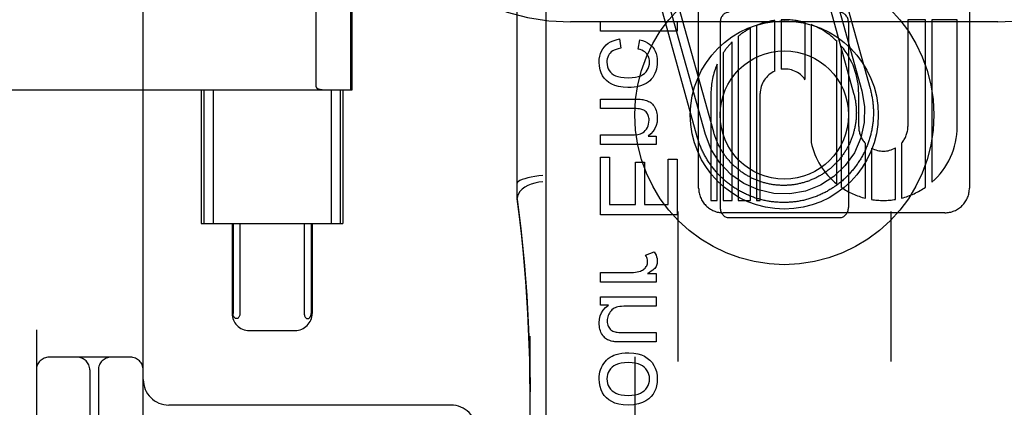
# Model space of a CAD drawing. Header units: inches. Extents: x 0 to 270, y 0 to 175.
# Tile 14 of 95: x 77.224 to 78.376, y 84.982 to 85.435. Entities that reach past the tile are written whole.
import ezdxf

# ---------------------------------------------------------------- set-up
doc = ezdxf.new("R2010")
doc.units = ezdxf.units.IN
doc.header["$LTSCALE"] = 14.84127
doc.header["$MEASUREMENT"] = 0
doc.linetypes.add('HIDDEN', pattern=[0.2, 0.1, -0.1])
doc.layers.add('DEFAULT_2', color=8, linetype='HIDDEN')
doc.layers.add('RIGHT_OR_MAIN_DOOR_ASSEMBLY', color=7, linetype='CONTINUOUS')

msp = doc.modelspace()

# ---------------------------------------------------------------- linework, layer by layer
at = {"layer": 'DEFAULT_2', "color": 8, "linetype": 'HIDDEN'}
for p, q in [((77.8689, 82.5732), (77.8689, 88.0737)), ((78.3689, 82.5732), (78.3689, 88.0737)), ((77.2439, 88.0404), (77.2439, 83.0404)), ((77.3689, 84.4154), (77.3689, 86.6654)), ((77.8064, 85.225), (77.8064, 85.9681)), ((78.0187, 85.238), (78.0187, 85.8428)), ((78.3355, 85.8428), (78.3355, 85.238)), ((77.6117, 85.3529), (77.6117, 85.7279)), ((77.6134, 85.3529), (77.6134, 85.7279)), ((77.5712, 85.3563), (77.5712, 85.7244)), ((78.1545, 85.5127), (78.2, 85.3489)), ((78.1641, 85.5154), (78.2097, 85.3516)), ((78.1738, 85.5181), (78.2193, 85.3543)), ((78.0363, 85.3034), (77.9921, 85.4623)), ((78.017, 85.298), (77.9728, 85.457)), ((78.0266, 85.3007), (77.9824, 85.4597)), ((78.3689, 85.4324), (77.8689, 85.4324)), ((77.9037, 85.4215), (77.9037, 85.4326)), ((77.9037, 85.4326), (77.9937, 85.4326)), ((77.9937, 85.4326), (77.9937, 85.4215)), ((78.0439, 85.4316), (78.0439, 85.2154)), ((78.0865, 85.4283), (78.0865, 85.2236)), ((78.108, 85.3748), (78.108, 85.4341)), ((78.1151, 85.4347), (78.1151, 85.3769)), ((78.1432, 85.3648), (78.1432, 85.4315)), ((78.1504, 85.4291), (78.1504, 85.2912)), ((78.1939, 85.4316), (78.1939, 85.2154)), ((78.2635, 85.4348), (78.2635, 85.31)), ((78.2842, 85.4348), (78.2635, 85.4348)), ((78.2842, 85.2392), (78.2842, 85.4348)), ((78.2914, 85.4348), (78.2914, 85.2448)), ((78.3211, 85.4348), (78.2914, 85.4348)), ((78.3211, 85.31), (78.3211, 85.4348)), ((77.9937, 85.4215), (77.9037, 85.4215)), ((78.0651, 85.4156), (78.0651, 85.2236)), ((78.0794, 85.2236), (78.0794, 85.425)), ((77.9261, 85.4123), (77.9276, 85.4015)), ((77.9481, 85.4006), (77.9497, 85.4113)), ((78.058, 85.2236), (78.058, 85.4091)), ((78.1805, 85.2426), (78.1805, 85.4096)), ((78.1856, 85.4041), (78.1856, 85.2389)), ((78.0474, 85.396), (78.0474, 85.2236)), ((78.0402, 85.2236), (78.0402, 85.3828)), ((77.136, 85.3529), (77.6134, 85.3529)), ((77.4366, 85.3529), (77.4366, 85.1966)), ((77.4398, 85.3529), (77.4398, 85.1966)), ((77.4507, 85.3529), (77.4507, 85.1966)), ((77.5886, 85.3529), (77.5886, 85.1966)), ((77.5994, 85.3529), (77.5994, 85.1966)), ((77.6026, 85.3529), (77.6026, 85.1966)), ((78.0331, 85.3484), (78.0331, 85.2236)), ((78.0907, 85.2236), (78.0907, 85.3484)), ((78.2059, 85.31), (78.2059, 85.3485)), ((77.9037, 85.3309), (77.9037, 85.342)), ((77.9037, 85.342), (77.9438, 85.342)), ((77.9433, 85.3309), (77.9037, 85.3309)), ((77.9037, 85.289), (77.9037, 85.3001)), ((77.9037, 85.3001), (77.9393, 85.3001)), ((77.9689, 85.289), (77.9037, 85.289)), ((77.9596, 85.2989), (77.9689, 85.2989)), ((77.9689, 85.2989), (77.9689, 85.289)), ((78.2137, 85.2261), (78.2137, 85.2902)), ((78.2561, 85.2907), (78.2561, 85.2263)), ((78.2209, 85.2847), (78.2209, 85.2247)), ((78.249, 85.2248), (78.249, 85.285)), ((77.9037, 85.2068), (77.9037, 85.274)), ((77.9037, 85.274), (77.9143, 85.274)), ((77.9143, 85.274), (77.9143, 85.2187)), ((77.9449, 85.2187), (77.9449, 85.2685)), ((77.9449, 85.2685), (77.9555, 85.2685)), ((77.9555, 85.2685), (77.9555, 85.2187)), ((77.9831, 85.2187), (77.9831, 85.2719)), ((77.9831, 85.2719), (77.9937, 85.2719)), ((77.9937, 85.2719), (77.9937, 85.2068)), ((78.0331, 85.2236), (78.0402, 85.2236)), ((78.0474, 85.2236), (78.058, 85.2236)), ((78.0651, 85.2236), (78.0794, 85.2236)), ((78.0865, 85.2236), (78.0907, 85.2236)), ((77.9143, 85.2187), (77.9449, 85.2187)), ((77.9555, 85.2187), (77.9831, 85.2187)), ((77.9944, 85.2107), (77.9944, 85.0354)), ((78.3067, 85.2092), (78.0475, 85.2092)), ((78.2434, 85.2107), (78.2434, 85.0354)), ((77.4366, 85.1966), (77.6026, 85.1966)), ((77.4728, 85.1966), (77.4728, 85.0916)), ((77.474, 85.1966), (77.474, 85.0916)), ((77.4821, 85.1966), (77.4821, 85.0916)), ((77.5572, 85.1966), (77.5572, 85.0916)), ((77.5653, 85.1966), (77.5653, 85.0916)), ((77.5665, 85.1966), (77.5665, 85.0916)), ((77.9937, 85.2068), (77.9037, 85.2068)), ((78.0539, 85.2035), (78.1839, 85.2035)), ((77.9565, 85.1598), (77.9668, 85.1636)), ((77.9037, 85.1282), (77.9037, 85.1393)), ((77.9037, 85.1393), (77.9378, 85.1393)), ((77.9689, 85.1282), (77.9037, 85.1282)), ((77.959, 85.1382), (77.9689, 85.1382)), ((77.9689, 85.1382), (77.9689, 85.1282)), ((77.9037, 85.1011), (77.9037, 85.111)), ((77.9037, 85.111), (77.9689, 85.111)), ((77.9689, 85.111), (77.9689, 85.1)), ((77.9133, 85.1011), (77.9037, 85.1011)), ((77.9689, 85.1), (77.9339, 85.1)), ((77.4929, 85.0716), (77.5464, 85.0716)), ((77.8214, 84.3829), (77.8214, 85.065)), ((77.9689, 85.0582), (77.9285, 85.0582)), ((77.9327, 85.0692), (77.9689, 85.0692)), ((77.9689, 85.0692), (77.9689, 85.0582)), ((77.3539, 85.0404), (77.2589, 85.0404)), ((77.3064, 85.0254), (77.3064, 84.4154)), ((77.3164, 85.0254), (77.3164, 84.8962)), ((77.7289, 84.9844), (77.3989, 84.9844))]:
    msp.add_line(p, q, dxfattribs=at)
for points in [[(77.9085, 85.4032), (77.9106, 85.4053), (77.913, 85.4073), (77.9157, 85.4089), (77.9187, 85.4103), (77.9222, 85.4115), (77.9261, 85.4123)], [(77.9497, 85.4113), (77.9531, 85.4104), (77.9562, 85.4093), (77.9588, 85.408), (77.9611, 85.4064), (77.9632, 85.4046), (77.9649, 85.4026)], [(77.9022, 85.3852), (77.9024, 85.3889), (77.903, 85.3922), (77.9038, 85.3953), (77.9051, 85.3981), (77.9066, 85.4007), (77.9085, 85.4032)], [(77.9153, 85.3959), (77.9141, 85.3945), (77.9131, 85.3929), (77.9123, 85.3912), (77.9118, 85.3893), (77.9114, 85.3873), (77.9113, 85.3851)], [(77.9276, 85.4015), (77.9247, 85.4009), (77.9221, 85.4002), (77.9199, 85.3993), (77.9181, 85.3983), (77.9165, 85.3972), (77.9153, 85.3959)], [(77.9579, 85.3951), (77.9569, 85.3962), (77.9556, 85.3973), (77.9541, 85.3982), (77.9523, 85.3991), (77.9503, 85.3999), (77.9481, 85.4006)], [(77.9613, 85.3857), (77.9611, 85.3876), (77.9609, 85.3893), (77.9604, 85.3909), (77.9598, 85.3924), (77.9589, 85.3938), (77.9579, 85.3951)], [(77.9649, 85.4026), (77.9665, 85.4004), (77.9678, 85.398), (77.9689, 85.3953), (77.9697, 85.3923), (77.9701, 85.389), (77.9703, 85.3853)], [(77.9109, 85.3637), (77.9083, 85.3664), (77.9062, 85.3694), (77.9045, 85.3727), (77.9033, 85.3764), (77.9025, 85.3806), (77.9022, 85.3852)], [(77.9113, 85.3851), (77.9115, 85.3823), (77.912, 85.3799), (77.9128, 85.3776), (77.9139, 85.3756), (77.9154, 85.3737), (77.9172, 85.3719)], [(77.9553, 85.3721), (77.9571, 85.3739), (77.9586, 85.3759), (77.9597, 85.378), (77.9605, 85.3803), (77.9611, 85.3829), (77.9613, 85.3857)], [(77.9703, 85.3853), (77.9702, 85.3825), (77.9699, 85.3798), (77.9693, 85.3772), (77.9686, 85.3746), (77.9676, 85.3721), (77.9664, 85.3697)], [(77.9172, 85.3719), (77.9191, 85.3705), (77.9214, 85.3693), (77.9243, 85.3683), (77.9277, 85.3676), (77.9317, 85.3671), (77.9363, 85.3669)], [(77.9363, 85.3669), (77.9409, 85.3671), (77.9449, 85.3676), (77.9482, 85.3684), (77.951, 85.3694), (77.9534, 85.3707), (77.9553, 85.3721)], [(77.9664, 85.3697), (77.9649, 85.3674), (77.9633, 85.3654), (77.9615, 85.3635), (77.9595, 85.3619), (77.9571, 85.3604), (77.9545, 85.359)], [(77.936, 85.3556), (77.9302, 85.3559), (77.9251, 85.3566), (77.9207, 85.3579), (77.917, 85.3595), (77.9137, 85.3614), (77.9109, 85.3637)], [(77.9545, 85.359), (77.952, 85.358), (77.9493, 85.3572), (77.9464, 85.3565), (77.9432, 85.356), (77.9397, 85.3557), (77.936, 85.3556)], [(77.5712, 85.3563), (77.5712, 85.3561), (77.5713, 85.3558), (77.5714, 85.3557), (77.5715, 85.3555), (77.5716, 85.3554), (77.5717, 85.3552), (77.5719, 85.3551), (77.572, 85.355), (77.5721, 85.3549), (77.5723, 85.3548), (77.5724, 85.3547), (77.5725, 85.3546), (77.5727, 85.3545), (77.5728, 85.3544), (77.573, 85.3543), (77.5731, 85.3543), (77.5733, 85.3542), (77.5734, 85.3541), (77.5736, 85.354), (77.5738, 85.354), (77.574, 85.3539), (77.5742, 85.3538), (77.5743, 85.3538), (77.5745, 85.3537), (77.5748, 85.3536), (77.575, 85.3536), (77.5752, 85.3535), (77.5754, 85.3535), (77.5757, 85.3534), (77.5759, 85.3533), (77.5762, 85.3533), (77.5765, 85.3532), (77.5768, 85.3532), (77.5771, 85.3531), (77.5774, 85.3531), (77.5777, 85.3531), (77.5781, 85.353), (77.5784, 85.353), (77.5788, 85.3529), (77.5792, 85.3529), (77.5796, 85.3529), (77.58, 85.3529), (77.5804, 85.3529), (77.5809, 85.3529)], [(78.2097, 85.3516), (78.2129, 85.3333), (78.2125, 85.3148), (78.2085, 85.2967), (78.2009, 85.2794), (78.1902, 85.2643), (78.1768, 85.2514), (78.1612, 85.2415), (78.1436, 85.2346), (78.1253, 85.2314), (78.1068, 85.2318), (78.0887, 85.2358), (78.0714, 85.2434), (78.0562, 85.2541), (78.0434, 85.2675), (78.0335, 85.2831), (78.0266, 85.3007)], [(78.2193, 85.3543), (78.2197, 85.353), (78.22, 85.3518), (78.2203, 85.3505), (78.2206, 85.3493), (78.2208, 85.348), (78.2211, 85.3468), (78.2214, 85.3455), (78.2216, 85.3442), (78.2218, 85.343), (78.222, 85.3417), (78.2222, 85.3404), (78.2223, 85.3391), (78.2225, 85.3379), (78.2226, 85.3366), (78.2228, 85.3353), (78.2229, 85.334), (78.2229, 85.3327), (78.223, 85.3314), (78.2231, 85.3302), (78.2231, 85.3289), (78.2231, 85.3276), (78.2232, 85.3263), (78.2231, 85.325), (78.2231, 85.3237), (78.2231, 85.3224), (78.223, 85.3211), (78.223, 85.3198), (78.2229, 85.3186), (78.2228, 85.3173), (78.2227, 85.316), (78.2225, 85.3147), (78.2224, 85.3134), (78.2222, 85.3122), (78.222, 85.3109), (78.2218, 85.3096), (78.2216, 85.3083), (78.2214, 85.3071), (78.2212, 85.3058), (78.2209, 85.3045), (78.2206, 85.3033), (78.2203, 85.302), (78.22, 85.3008), (78.2197, 85.2995), (78.2194, 85.2983), (78.219, 85.297), (78.2187, 85.2958), (78.2183, 85.2946), (78.2179, 85.2933), (78.2175, 85.2921), (78.2171, 85.2909), (78.2166, 85.2897), (78.2162, 85.2885), (78.2157, 85.2873), (78.2152, 85.2861), (78.2147, 85.2849), (78.2142, 85.2837), (78.2137, 85.2826), (78.2131, 85.2814), (78.2126, 85.2802), (78.212, 85.2791), (78.2114, 85.2779), (78.2108, 85.2768), (78.2102, 85.2756), (78.2096, 85.2745), (78.2089, 85.2734), (78.2083, 85.2723), (78.2076, 85.2712), (78.2069, 85.2701), (78.2062, 85.269), (78.2055, 85.2679), (78.2048, 85.2669), (78.2041, 85.2658), (78.2033, 85.2648), (78.2026, 85.2637), (78.2018, 85.2627), (78.201, 85.2617), (78.2002, 85.2607), (78.1994, 85.2597), (78.1986, 85.2587), (78.1977, 85.2577), (78.1969, 85.2567), (78.196, 85.2557), (78.1952, 85.2548), (78.1943, 85.2539), (78.1934, 85.2529), (78.1925, 85.252), (78.1916, 85.2511), (78.1906, 85.2502), (78.1897, 85.2493), (78.1888, 85.2484), (78.1878, 85.2476), (78.1868, 85.2467), (78.1858, 85.2459), (78.1849, 85.2451), (78.1839, 85.2443), (78.1828, 85.2435), (78.1818, 85.2427), (78.1808, 85.2419), (78.1798, 85.2411), (78.1787, 85.2404), (78.1777, 85.2397), (78.1766, 85.2389), (78.1755, 85.2382), (78.1744, 85.2375), (78.1733, 85.2368), (78.1722, 85.2362), (78.1711, 85.2355), (78.17, 85.2349), (78.1689, 85.2342), (78.1678, 85.2336), (78.1666, 85.233), (78.1655, 85.2324), (78.1643, 85.2319), (78.1632, 85.2313), (78.162, 85.2308), (78.1608, 85.2302), (78.1596, 85.2297), (78.1584, 85.2292), (78.1573, 85.2287), (78.1561, 85.2282), (78.1549, 85.2278), (78.1536, 85.2273), (78.1524, 85.2269), (78.1512, 85.2265), (78.15, 85.2261), (78.1488, 85.2257), (78.1475, 85.2254), (78.1463, 85.225), (78.145, 85.2247), (78.1438, 85.2243), (78.1425, 85.224), (78.1413, 85.2237), (78.14, 85.2235), (78.1388, 85.2232), (78.1375, 85.223), (78.1362, 85.2227), (78.135, 85.2225), (78.1337, 85.2223), (78.1324, 85.2221), (78.1311, 85.222), (78.1298, 85.2218), (78.1286, 85.2217), (78.1273, 85.2216), (78.126, 85.2215), (78.1247, 85.2214), (78.1234, 85.2213), (78.1221, 85.2212), (78.1209, 85.2212), (78.1196, 85.2212), (78.1183, 85.2212), (78.117, 85.2212), (78.1157, 85.2212), (78.1144, 85.2212), (78.1131, 85.2213), (78.1118, 85.2214), (78.1106, 85.2214), (78.1093, 85.2215), (78.108, 85.2217), (78.1067, 85.2218), (78.1054, 85.2219), (78.1041, 85.2221), (78.1029, 85.2223), (78.1016, 85.2225), (78.1003, 85.2227), (78.0991, 85.2229), (78.0978, 85.2232), (78.0965, 85.2234), (78.0953, 85.2237), (78.094, 85.224), (78.0928, 85.2243), (78.0915, 85.2246), (78.0903, 85.2249), (78.089, 85.2253), (78.0878, 85.2256), (78.0866, 85.226), (78.0853, 85.2264), (78.0841, 85.2268), (78.0829, 85.2273), (78.0817, 85.2277), (78.0805, 85.2282), (78.0793, 85.2286), (78.0781, 85.2291), (78.0769, 85.2296), (78.0757, 85.2301), (78.0745, 85.2306), (78.0734, 85.2312), (78.0722, 85.2317), (78.0711, 85.2323), (78.0699, 85.2329), (78.0688, 85.2335), (78.0676, 85.2341), (78.0665, 85.2347), (78.0654, 85.2354), (78.0643, 85.236), (78.0632, 85.2367), (78.0621, 85.2374), (78.061, 85.2381), (78.0599, 85.2388), (78.0589, 85.2395)], [(78.2, 85.3489), (78.2003, 85.3479), (78.2006, 85.3468), (78.2009, 85.3457), (78.2011, 85.3446), (78.2013, 85.3436), (78.2016, 85.3425), (78.2018, 85.3414), (78.202, 85.3403), (78.2021, 85.3392), (78.2023, 85.3381), (78.2025, 85.337), (78.2026, 85.3359), (78.2027, 85.3349), (78.2028, 85.3338), (78.2029, 85.3327), (78.203, 85.3316), (78.203, 85.3305), (78.2031, 85.3293), (78.2031, 85.3282), (78.2031, 85.3271), (78.2032, 85.326), (78.2031, 85.3249), (78.2031, 85.3238), (78.2031, 85.3227), (78.203, 85.3216), (78.203, 85.3205), (78.2029, 85.3194), (78.2028, 85.3183), (78.2027, 85.3172), (78.2026, 85.3161), (78.2024, 85.315), (78.2023, 85.3139), (78.2021, 85.3129), (78.2019, 85.3118), (78.2017, 85.3107), (78.2015, 85.3096), (78.2013, 85.3085), (78.2011, 85.3074), (78.2008, 85.3064), (78.2005, 85.3053), (78.2003, 85.3042), (78.2, 85.3032), (78.1997, 85.3021), (78.1994, 85.301), (78.199, 85.3), (78.1987, 85.2989), (78.1983, 85.2979), (78.1979, 85.2969), (78.1976, 85.2958), (78.1972, 85.2948), (78.1967, 85.2938), (78.1963, 85.2928), (78.1959, 85.2917), (78.1954, 85.2907), (78.195, 85.2897), (78.1945, 85.2887), (78.194, 85.2878), (78.1935, 85.2868), (78.193, 85.2858), (78.1924, 85.2848), (78.1919, 85.2839), (78.1913, 85.2829), (78.1908, 85.282), (78.1902, 85.281), (78.1896, 85.2801), (78.189, 85.2792), (78.1884, 85.2783), (78.1877, 85.2774), (78.1871, 85.2765), (78.1865, 85.2756), (78.1858, 85.2747), (78.1851, 85.2738), (78.1844, 85.2729), (78.1837, 85.2721), (78.183, 85.2712), (78.1823, 85.2704), (78.1816, 85.2696), (78.1808, 85.2688), (78.1801, 85.268), (78.1793, 85.2672), (78.1786, 85.2664), (78.1778, 85.2656), (78.177, 85.2648), (78.1762, 85.2641), (78.1754, 85.2633), (78.1746, 85.2626), (78.1737, 85.2618), (78.1729, 85.2611), (78.172, 85.2604), (78.1712, 85.2597), (78.1703, 85.259), (78.1694, 85.2584), (78.1685, 85.2577), (78.1677, 85.2571), (78.1668, 85.2564), (78.1658, 85.2558), (78.1649, 85.2552), (78.164, 85.2546), (78.1631, 85.254), (78.1621, 85.2534), (78.1612, 85.2529), (78.1602, 85.2523), (78.1593, 85.2518), (78.1583, 85.2512), (78.1573, 85.2507), (78.1563, 85.2502), (78.1553, 85.2497), (78.1544, 85.2493), (78.1533, 85.2488), (78.1523, 85.2483), (78.1513, 85.2479), (78.1503, 85.2475), (78.1493, 85.2471), (78.1483, 85.2467), (78.1472, 85.2463), (78.1462, 85.2459), (78.1451, 85.2456), (78.1441, 85.2452), (78.143, 85.2449), (78.142, 85.2446), (78.1409, 85.2443), (78.1399, 85.244), (78.1388, 85.2437), (78.1377, 85.2434), (78.1366, 85.2432), (78.1356, 85.243), (78.1345, 85.2427), (78.1334, 85.2425), (78.1323, 85.2424), (78.1312, 85.2422), (78.1301, 85.242), (78.129, 85.2419), (78.1279, 85.2417), (78.1268, 85.2416), (78.1257, 85.2415), (78.1246, 85.2414), (78.1235, 85.2413), (78.1224, 85.2413), (78.1213, 85.2412), (78.1202, 85.2412), (78.1191, 85.2412), (78.118, 85.2412), (78.1169, 85.2412), (78.1158, 85.2412), (78.1147, 85.2412), (78.1136, 85.2413), (78.1125, 85.2414), (78.1114, 85.2414), (78.1103, 85.2415), (78.1092, 85.2416), (78.1081, 85.2418), (78.107, 85.2419), (78.1059, 85.242), (78.1048, 85.2422), (78.1038, 85.2424), (78.1027, 85.2426), (78.1016, 85.2428), (78.1005, 85.243), (78.0994, 85.2433), (78.0984, 85.2435), (78.0973, 85.2438), (78.0962, 85.244), (78.0951, 85.2443), (78.0941, 85.2446), (78.093, 85.245), (78.092, 85.2453), (78.0909, 85.2456), (78.0899, 85.246), (78.0888, 85.2464), (78.0878, 85.2468), (78.0868, 85.2472), (78.0858, 85.2476), (78.0847, 85.248), (78.0837, 85.2484), (78.0827, 85.2489), (78.0817, 85.2494), (78.0807, 85.2498), (78.0797, 85.2503), (78.0788, 85.2508), (78.0778, 85.2514), (78.0768, 85.2519), (78.0759, 85.2524), (78.0749, 85.253), (78.074, 85.2535), (78.073, 85.2541), (78.0721, 85.2547), (78.0712, 85.2553), (78.0703, 85.2559), (78.0693, 85.2566), (78.0684, 85.2572), (78.0676, 85.2579), (78.0667, 85.2585), (78.0658, 85.2592), (78.0649, 85.2599), (78.0641, 85.2606), (78.0632, 85.2613), (78.0624, 85.262), (78.0616, 85.2627), (78.0607, 85.2635)], [(77.9438, 85.342), (77.9463, 85.342), (77.9485, 85.3419), (77.9504, 85.3418), (77.9521, 85.3417), (77.9534, 85.3415), (77.9545, 85.3413)], [(77.9545, 85.3413), (77.9561, 85.3409), (77.9576, 85.3405), (77.9589, 85.34), (77.9602, 85.3394), (77.9615, 85.3387), (77.9626, 85.3379)], [(77.9626, 85.3379), (77.9637, 85.3371), (77.9647, 85.3361), (77.9656, 85.335), (77.9665, 85.3337), (77.9674, 85.3322), (77.9682, 85.3305)], [(77.9534, 85.3296), (77.9523, 85.33), (77.951, 85.3303), (77.9494, 85.3306), (77.9477, 85.3308), (77.9456, 85.3309), (77.9433, 85.3309)], [(77.9587, 85.325), (77.958, 85.3261), (77.9572, 85.3271), (77.9563, 85.3279), (77.9554, 85.3286), (77.9544, 85.3292), (77.9534, 85.3296)], [(77.9608, 85.3174), (77.9607, 85.3189), (77.9605, 85.3203), (77.9602, 85.3216), (77.9598, 85.3228), (77.9593, 85.3239), (77.9587, 85.325)], [(77.9682, 85.3305), (77.9688, 85.3288), (77.9694, 85.3271), (77.9698, 85.3254), (77.9701, 85.3236), (77.9703, 85.3217), (77.9703, 85.3197)], [(77.9563, 85.3052), (77.9577, 85.307), (77.9588, 85.3088), (77.9596, 85.3108), (77.9602, 85.3128), (77.9606, 85.315), (77.9608, 85.3174)], [(77.9703, 85.3197), (77.97, 85.3152), (77.9691, 85.3111), (77.9676, 85.3076), (77.9656, 85.3045), (77.9629, 85.3016), (77.9596, 85.2989)], [(77.9393, 85.3001), (77.9437, 85.3003), (77.9474, 85.3007), (77.9505, 85.3015), (77.9529, 85.3026), (77.9548, 85.3038), (77.9563, 85.3052)], [(78.0607, 85.2635), (78.0599, 85.2642), (78.0591, 85.265), (78.0584, 85.2658), (78.0576, 85.2665), (78.0568, 85.2673), (78.056, 85.2681), (78.0553, 85.2689), (78.0546, 85.2698), (78.0538, 85.2706), (78.0531, 85.2714), (78.0524, 85.2723), (78.0517, 85.2731), (78.051, 85.274), (78.0504, 85.2749), (78.0497, 85.2758), (78.0491, 85.2767), (78.0484, 85.2776), (78.0478, 85.2785), (78.0472, 85.2794), (78.0466, 85.2803), (78.046, 85.2812), (78.0454, 85.2822), (78.0448, 85.2831), (78.0443, 85.2841), (78.0438, 85.285), (78.0432, 85.286), (78.0427, 85.287), (78.0422, 85.288), (78.0417, 85.289), (78.0412, 85.29), (78.0408, 85.291), (78.0403, 85.292), (78.0399, 85.293), (78.0395, 85.294), (78.0391, 85.295), (78.0387, 85.2961), (78.0383, 85.2971), (78.0379, 85.2981), (78.0375, 85.2992), (78.0372, 85.3002), (78.0369, 85.3013), (78.0366, 85.3023), (78.0363, 85.3034)], [(78.0589, 85.2395), (78.0578, 85.2402), (78.0567, 85.241), (78.0557, 85.2417), (78.0547, 85.2425), (78.0537, 85.2433), (78.0526, 85.2441), (78.0516, 85.2449), (78.0506, 85.2457), (78.0497, 85.2466), (78.0487, 85.2474), (78.0477, 85.2483), (78.0468, 85.2491), (78.0458, 85.25), (78.0449, 85.2509), (78.044, 85.2518), (78.0431, 85.2527), (78.0422, 85.2537), (78.0413, 85.2546), (78.0404, 85.2556), (78.0396, 85.2565), (78.0387, 85.2575), (78.0379, 85.2585), (78.0371, 85.2595), (78.0363, 85.2605), (78.0355, 85.2615), (78.0347, 85.2625), (78.0339, 85.2635), (78.0331, 85.2645), (78.0324, 85.2656), (78.0316, 85.2667), (78.0309, 85.2677), (78.0302, 85.2688), (78.0295, 85.2699), (78.0288, 85.271), (78.0282, 85.2721), (78.0275, 85.2732), (78.0269, 85.2743), (78.0262, 85.2754), (78.0256, 85.2766), (78.025, 85.2777), (78.0244, 85.2788), (78.0238, 85.28), (78.0233, 85.2812), (78.0227, 85.2823), (78.0222, 85.2835), (78.0217, 85.2847), (78.0212, 85.2859), (78.0207, 85.2871), (78.0202, 85.2883), (78.0198, 85.2895), (78.0193, 85.2907), (78.0189, 85.2919), (78.0185, 85.2931), (78.0181, 85.2943), (78.0177, 85.2956), (78.0173, 85.2968), (78.017, 85.298)], [(77.8364, 85.2526), (77.8317, 85.2522), (77.8271, 85.2516), (77.8228, 85.2508), (77.8187, 85.25), (77.8152, 85.249), (77.8121, 85.248), (77.8096, 85.2469), (77.8078, 85.2459), (77.8068, 85.2448), (77.8064, 85.2437)], [(77.8364, 85.2452), (77.8317, 85.2448), (77.8271, 85.2439), (77.8228, 85.2426), (77.8188, 85.241), (77.8152, 85.239), (77.8121, 85.2367), (77.8096, 85.2341), (77.8079, 85.2314), (77.8068, 85.2286), (77.8064, 85.2258)], [(77.8214, 84.9998), (77.8213, 85.0177), (77.821, 85.0366), (77.8205, 85.055), (77.8198, 85.0734), (77.8189, 85.0918), (77.8178, 85.1103), (77.8165, 85.1287), (77.815, 85.1472), (77.8132, 85.1659), (77.8113, 85.185), (77.809, 85.2048), (77.8064, 85.2253)], [(77.8064, 85.225), (77.8106, 85.1908), (77.8146, 85.1518), (77.8176, 85.1126), (77.8198, 85.0734), (77.821, 85.034), (77.8214, 84.9998)], [(77.9668, 85.1636), (77.9679, 85.1615), (77.9689, 85.1595), (77.9695, 85.1576), (77.97, 85.1557), (77.9703, 85.154), (77.9703, 85.1523)], [(77.9589, 85.1517), (77.9589, 85.153), (77.9587, 85.1543), (77.9584, 85.1556), (77.9579, 85.157), (77.9573, 85.1584), (77.9565, 85.1598)], [(77.9567, 85.1452), (77.9574, 85.1462), (77.958, 85.1472), (77.9584, 85.1483), (77.9587, 85.1494), (77.9589, 85.1505), (77.9589, 85.1517)], [(77.9703, 85.1523), (77.9703, 85.151), (77.9701, 85.1497), (77.9698, 85.1486), (77.9694, 85.1474), (77.9688, 85.1463), (77.9681, 85.1452)], [(77.9378, 85.1393), (77.9402, 85.1393), (77.9425, 85.1395), (77.9447, 85.1398), (77.9468, 85.1401), (77.9488, 85.1406), (77.9507, 85.1411)], [(77.9507, 85.1411), (77.952, 85.1416), (77.9531, 85.1421), (77.9542, 85.1428), (77.9551, 85.1435), (77.956, 85.1443), (77.9567, 85.1452)], [(77.9681, 85.1452), (77.9674, 85.1442), (77.9663, 85.1431), (77.965, 85.142), (77.9633, 85.1408), (77.9613, 85.1395), (77.959, 85.1382)], [(77.9022, 85.0805), (77.9025, 85.0847), (77.9035, 85.0887), (77.9049, 85.0921), (77.907, 85.0953), (77.9098, 85.0983), (77.9133, 85.1011)], [(77.9212, 85.0981), (77.9198, 85.0975), (77.9185, 85.0967), (77.9173, 85.0957), (77.9162, 85.0947), (77.9152, 85.0934), (77.9142, 85.092)], [(77.9339, 85.1), (77.9311, 85.0999), (77.9285, 85.0997), (77.9263, 85.0995), (77.9243, 85.0991), (77.9226, 85.0987), (77.9212, 85.0981)], [(77.478, 85.0854), (77.4776, 85.0854), (77.4771, 85.0855), (77.4767, 85.0857), (77.4763, 85.0859), (77.476, 85.0862), (77.4756, 85.0866), (77.4753, 85.087), (77.475, 85.0874), (77.4748, 85.0879), (77.4745, 85.0884), (77.4743, 85.089), (77.4742, 85.0895), (77.4741, 85.09), (77.474, 85.0906), (77.474, 85.0911), (77.474, 85.0916)], [(77.4821, 85.0916), (77.482, 85.0906), (77.4819, 85.0896), (77.4816, 85.0887), (77.4813, 85.0879), (77.4809, 85.0872), (77.4804, 85.0866), (77.4799, 85.0861), (77.4793, 85.0857), (77.4787, 85.0855), (77.478, 85.0854)], [(77.5572, 85.0916), (77.5573, 85.0906), (77.5574, 85.0896), (77.5577, 85.0887), (77.558, 85.0879), (77.5584, 85.0872), (77.5589, 85.0866), (77.5594, 85.0861), (77.56, 85.0857), (77.5606, 85.0855), (77.5613, 85.0854)], [(77.5613, 85.0854), (77.5617, 85.0854), (77.5622, 85.0855), (77.5626, 85.0857), (77.563, 85.0859), (77.5633, 85.0862), (77.5637, 85.0866), (77.564, 85.087), (77.5643, 85.0874), (77.5645, 85.0879), (77.5647, 85.0884), (77.5649, 85.089), (77.5651, 85.0895), (77.5652, 85.09), (77.5652, 85.0906), (77.5653, 85.0911), (77.5653, 85.0916)], [(77.9142, 85.092), (77.9135, 85.0905), (77.9128, 85.089), (77.9123, 85.0875), (77.912, 85.086), (77.9118, 85.0844), (77.9117, 85.0827)], [(77.9117, 85.0827), (77.9118, 85.0809), (77.912, 85.0793), (77.9124, 85.0779), (77.9129, 85.0766), (77.9135, 85.0754), (77.9142, 85.0743)], [(77.9044, 85.0696), (77.9038, 85.0713), (77.9032, 85.073), (77.9028, 85.0747), (77.9025, 85.0765), (77.9023, 85.0785), (77.9022, 85.0805)], [(77.9099, 85.0622), (77.9089, 85.063), (77.908, 85.064), (77.907, 85.0651), (77.9061, 85.0664), (77.9052, 85.0679), (77.9044, 85.0696)], [(77.9142, 85.0743), (77.915, 85.0732), (77.916, 85.0723), (77.9171, 85.0715), (77.9183, 85.0709), (77.9196, 85.0703), (77.921, 85.0699)], [(77.921, 85.0699), (77.9221, 85.0697), (77.9235, 85.0695), (77.9252, 85.0694), (77.9273, 85.0693), (77.9298, 85.0692), (77.9327, 85.0692)], [(77.9182, 85.0588), (77.9165, 85.0592), (77.9149, 85.0597), (77.9135, 85.0602), (77.9122, 85.0608), (77.911, 85.0615), (77.9099, 85.0622)], [(77.9285, 85.0582), (77.9261, 85.0582), (77.924, 85.0582), (77.9222, 85.0583), (77.9206, 85.0584), (77.9193, 85.0586), (77.9182, 85.0588)], [(77.9062, 85.0307), (77.9076, 85.033), (77.9092, 85.0351), (77.911, 85.037), (77.9129, 85.0387), (77.915, 85.0403), (77.9174, 85.0417)], [(77.9174, 85.0417), (77.9196, 85.0427), (77.9223, 85.0436), (77.9254, 85.0444), (77.9288, 85.045), (77.9328, 85.0453), (77.9372, 85.0455)], [(77.9372, 85.0455), (77.9427, 85.0451), (77.9475, 85.0443), (77.9517, 85.0431), (77.9554, 85.0414), (77.9586, 85.0393), (77.9615, 85.0369)], [(77.9615, 85.0369), (77.9642, 85.034), (77.9663, 85.0308), (77.968, 85.0274), (77.9693, 85.0237), (77.97, 85.0195), (77.9703, 85.0149)], [(77.9022, 85.0149), (77.9023, 85.0178), (77.9027, 85.0205), (77.9032, 85.0232), (77.904, 85.0257), (77.905, 85.0282), (77.9062, 85.0307)], [(77.9176, 85.0286), (77.9156, 85.0266), (77.914, 85.0246), (77.9128, 85.0224), (77.912, 85.0202), (77.9115, 85.0177), (77.9113, 85.0149)], [(77.9366, 85.0341), (77.9321, 85.0339), (77.9281, 85.0334), (77.9248, 85.0325), (77.9219, 85.0314), (77.9195, 85.0301), (77.9176, 85.0286)], [(77.9549, 85.0286), (77.953, 85.0301), (77.9506, 85.0314), (77.9479, 85.0325), (77.9446, 85.0334), (77.9409, 85.0339), (77.9366, 85.0341)], [(77.9612, 85.0149), (77.961, 85.0176), (77.9605, 85.0201), (77.9597, 85.0224), (77.9585, 85.0245), (77.9569, 85.0266), (77.9549, 85.0286)], [(77.911, 84.9928), (77.9083, 84.9956), (77.9062, 84.9988), (77.9045, 85.0022), (77.9033, 85.006), (77.9025, 85.0102), (77.9022, 85.0149)], [(77.9113, 85.0149), (77.9115, 85.0122), (77.912, 85.0096), (77.9128, 85.0073), (77.914, 85.0052), (77.9156, 85.0031), (77.9175, 85.0012)], [(77.955, 85.0012), (77.9569, 85.0031), (77.9585, 85.0052), (77.9597, 85.0074), (77.9605, 85.0097), (77.961, 85.0122), (77.9612, 85.0149)], [(77.9703, 85.0149), (77.9701, 85.0108), (77.9695, 85.007), (77.9685, 85.0035), (77.9671, 85.0003), (77.9653, 84.9973), (77.9631, 84.9945)], [(77.9175, 85.0012), (77.9194, 84.9997), (77.9218, 84.9984), (77.9246, 84.9973), (77.9279, 84.9965), (77.9318, 84.9959), (77.9363, 84.9957)], [(77.9363, 84.9957), (77.9407, 84.9959), (77.9446, 84.9965), (77.9479, 84.9973), (77.9507, 84.9984), (77.953, 84.9997), (77.955, 85.0012)], [(77.9363, 84.9844), (77.9304, 84.9847), (77.9252, 84.9855), (77.9208, 84.9867), (77.917, 84.9884), (77.9137, 84.9904), (77.911, 84.9928)], [(77.9631, 84.9945), (77.9603, 84.9916), (77.9569, 84.9892), (77.9529, 84.9872), (77.9483, 84.9857), (77.9427, 84.9848), (77.9363, 84.9844)]]:
    msp.add_lwpolyline(points, dxfattribs=at)
for radius in [0.175, 0.11, 0.075]:
    msp.add_circle((78.1189, 85.3235), radius, dxfattribs=at)
for centre, radius, start, end in [((77.8689, 85.6824), 0.25, 90, 270), ((78.3689, 85.6824), 0.25, 270, 90), ((78.1195, 85.3484), 0.0864, 97.6624, 112.4165), ((78.1195, 85.3484), 0.0864, 74.0577, 92.9054), ((78.1195, 85.3484), 0.0864, 45.0355, 69.0633), ((78.1195, 85.3484), 0.0864, 117.6453, 129.0007), ((78.1195, 85.3484), 0.0864, 135.3979, 146.5811), ((78.1195, 85.3484), 0.0864, 0.0458, 40.0811), ((78.1195, 85.3484), 0.0864, 156.5393, 180.0001), ((78.1195, 85.3484), 0.0288, 113.578, 179.9999), ((78.1195, 85.3484), 0.0288, 34.5116, 98.7453), ((78.2347, 85.31), 0.0288, 180.0185, 223.3212), ((78.2347, 85.31), 0.0288, 318.0851, 0.0032), ((78.2347, 85.31), 0.0864, 310.9953, 360), ((78.2347, 85.31), 0.0864, 192.5782, 231.1955), ((78.2347, 85.31), 0.0288, 241.3124, 299.7373), ((78.0475, 85.238), 0.0288, 179.994, 270.0078), ((78.2347, 85.31), 0.0864, 235.3887, 255.957), ((78.2347, 85.31), 0.0864, 284.3619, 304.9816), ((78.3067, 85.238), 0.0288, 269.9572, 359.9997), ((78.2347, 85.31), 0.0864, 260.7916, 279.5164), ((77.4928, 85.0916), 0.02, 180, 270), ((77.5465, 85.0916), 0.02, 270, 360), ((77.2589, 85.0254), 0.015, 90, 180), ((77.2914, 85.0254), 0.015, 0, 90), ((77.3314, 85.0254), 0.015, 90, 180), ((77.3539, 85.0254), 0.015, 0, 90), ((77.3989, 85.0144), 0.03, 180, 270), ((77.7289, 84.9544), 0.03, 0, 90)]:
    msp.add_arc(centre, radius, start, end, dxfattribs=at)
for centre, major_axis, start_param, end_param in [((78.0539, 85.4316), (0, -0.0119), 3.141593, 4.712389), ((78.1839, 85.4316), (0, 0.0119), -1.570796, 0), ((78.0539, 85.2154), (0, -0.0119), -1.570796, 0), ((78.1839, 85.2154), (0, 0.0119), 3.141593, 4.712389)]:
    msp.add_ellipse(centre, major_axis=major_axis, ratio=0.842271, start_param=start_param, end_param=end_param, dxfattribs=at)
at = {"layer": 'RIGHT_OR_MAIN_DOOR_ASSEMBLY', "color": 8, "linetype": 'HIDDEN'}
msp.add_line((77.9439, 93.9454), (77.9439, 77.1354), dxfattribs=at)
at = {"layer": 'RIGHT_OR_MAIN_DOOR_ASSEMBLY', "color": 3, "linetype": 'Continuous'}
msp.add_line((77.8399, 93.7904), (77.8399, 77.2904), dxfattribs=at)

doc.saveas('drawing.dxf')
